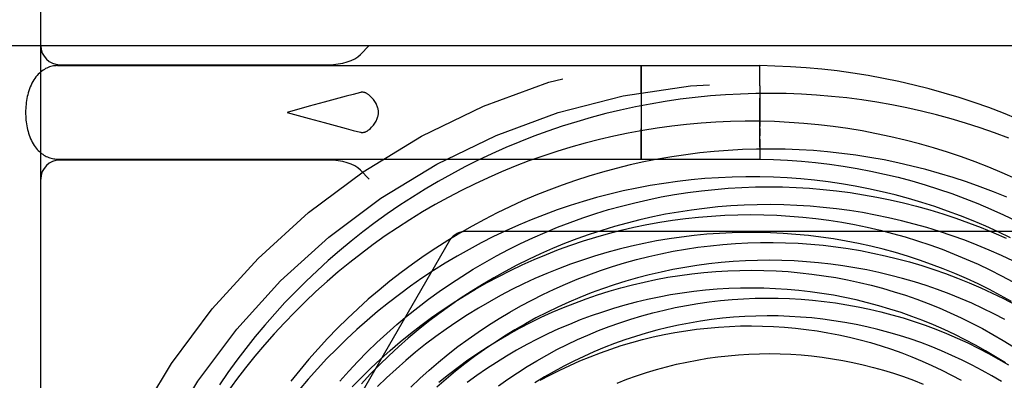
# Model space of a CAD drawing. Header units: inches. Extents: x 0 to 100, y 0 to 65.
# Tile 84 of 121: x 81.235 to 81.752, y 26.497 to 26.686. Entities that reach past the tile are written whole.
import ezdxf

# ---------------------------------------------------------------- set-up
doc = ezdxf.new("R2010")
doc.units = ezdxf.units.IN
doc.header["$LTSCALE"] = 5.5
doc.header["$MEASUREMENT"] = 0
doc.linetypes.add('HIDDEN', pattern=[0.2, 0.1, -0.1])
doc.layers.get('0').update_dxf_attribs({"linetype": 'CONTINUOUS'})
doc.layers.add('DEFAULT_2', color=8, linetype='HIDDEN')

msp = doc.modelspace()

# ---------------------------------------------------------------- linework, layer by layer
at = {"color": 7, "linetype": 'Continuous'}
for p, q in [((81.24604, 26.65902), (81.24604, 26.84319)), ((81.41385, 26.66812), (81.41852, 26.6728)), ((81.25488, 26.6623), (81.62354, 26.6623)), ((81.25604, 26.6628), (81.39715, 26.6628)), ((81.56121, 26.66117), (81.5612, 26.66001)), ((81.5612, 26.66001), (81.56117, 26.65435)), ((81.56117, 26.65435), (81.56115, 26.62814)), ((81.62354, 26.65172), (81.62354, 26.63312)), ((81.24604, 25.6178), (81.24604, 26.61659)), ((81.25488, 26.6133), (81.5052, 26.6133)), ((81.39715, 26.6128), (81.25604, 26.6128)), ((81.41385, 26.60748), (81.41852, 26.6028))]:
    msp.add_line(p, q, dxfattribs=at)
for points in [[(81.25488, 26.6623), (81.25417, 26.66228), (81.25347, 26.66223), (81.25277, 26.66213), (81.25207, 26.662), (81.25137, 26.66183), (81.25066, 26.66161), (81.24997, 26.66136), (81.24929, 26.66107), (81.2486, 26.66073), (81.24793, 26.66036), (81.24726, 26.65993), (81.24661, 26.65947), (81.24597, 26.65896), (81.24534, 26.6584), (81.24472, 26.65779), (81.24412, 26.65713), (81.24353, 26.65642), (81.24295, 26.65565), (81.2424, 26.65482), (81.24188, 26.65395), (81.24139, 26.65304), (81.24093, 26.65209), (81.24051, 26.65111), (81.24012, 26.65012), (81.23978, 26.64911), (81.23947, 26.6481), (81.2392, 26.64708), (81.23896, 26.64605), (81.23875, 26.64502), (81.23857, 26.644), (81.23842, 26.64297), (81.2383, 26.64193), (81.23821, 26.6409), (81.23815, 26.63987), (81.23811, 26.63884), (81.23809, 26.6378)], [(81.56124, 26.6623), (81.56124, 26.66228), (81.56123, 26.66221), (81.56123, 26.66209), (81.56122, 26.66193), (81.56122, 26.66172), (81.56121, 26.66117)], [(81.75895, 26.6343), (81.75136, 26.63737), (81.7437, 26.64027), (81.73598, 26.64299), (81.72819, 26.64554), (81.72035, 26.64791), (81.71246, 26.65011), (81.70451, 26.65213), (81.69652, 26.65396), (81.68849, 26.65562), (81.68043, 26.6571), (81.67233, 26.65839), (81.6642, 26.65951), (81.65604, 26.66043), (81.64787, 26.66118), (81.63968, 26.66174), (81.63147, 26.66212), (81.62354, 26.6623)], [(81.23809, 26.6378), (81.23811, 26.63679), (81.23814, 26.63578), (81.23821, 26.63478), (81.23829, 26.63377), (81.23841, 26.63276), (81.23855, 26.63176), (81.23872, 26.63076), (81.23891, 26.62977), (81.23914, 26.62878), (81.23939, 26.62779), (81.23968, 26.62681), (81.24, 26.62585), (81.24035, 26.62489), (81.24074, 26.62395), (81.24116, 26.62303), (81.24161, 26.62215), (81.24208, 26.62131), (81.24258, 26.6205), (81.2431, 26.61975), (81.24364, 26.61905), (81.24419, 26.61839), (81.24475, 26.61778), (81.24532, 26.61722), (81.24591, 26.6167), (81.24649, 26.61623), (81.24709, 26.61579), (81.24769, 26.61539), (81.24831, 26.61503), (81.24894, 26.6147), (81.24958, 26.61441), (81.25021, 26.61415), (81.25085, 26.61393), (81.25151, 26.61374), (81.25218, 26.61358), (81.25284, 26.61346), (81.25351, 26.61337), (81.25419, 26.61332), (81.25488, 26.6133)], [(81.75784, 26.60295), (81.75081, 26.60607), (81.74371, 26.60902), (81.73655, 26.6118), (81.72932, 26.61442), (81.72203, 26.61688), (81.71468, 26.61916), (81.70729, 26.62128), (81.69984, 26.62323), (81.69235, 26.625), (81.68481, 26.62661), (81.67725, 26.62804), (81.66964, 26.62929), (81.66201, 26.63037), (81.65436, 26.63127), (81.64668, 26.632), (81.63899, 26.63255), (81.63129, 26.63293), (81.62357, 26.63312), (81.61585, 26.63314), (81.60814, 26.63298), (81.60042, 26.63265), (81.59272, 26.63213), (81.58502, 26.63144), (81.57735, 26.63057), (81.56969, 26.62953), (81.56206, 26.62831), (81.55445, 26.62691), (81.54688, 26.62534), (81.53934, 26.62359), (81.53184, 26.62167), (81.52439, 26.61958), (81.51699, 26.61732), (81.50964, 26.61489), (81.50234, 26.61229), (81.49511, 26.60952), (81.48794, 26.60658), (81.48083, 26.60348), (81.4738, 26.60022), (81.46684, 26.59679), (81.45997, 26.59321), (81.45317, 26.58946), (81.44646, 26.58557), (81.43984, 26.58151), (81.43332, 26.57731), (81.42689, 26.57295), (81.42056, 26.56845), (81.41433, 26.5638)], [(81.75509, 26.57194), (81.74863, 26.57506), (81.7421, 26.57804), (81.7355, 26.58085), (81.72884, 26.58352), (81.72211, 26.58602), (81.71532, 26.58837), (81.70848, 26.59056), (81.70159, 26.59258), (81.69465, 26.59445), (81.68766, 26.59615), (81.68064, 26.59768), (81.67357, 26.59905), (81.66648, 26.60026), (81.65936, 26.60129), (81.65221, 26.60216), (81.64505, 26.60286), (81.63786, 26.60339), (81.63067, 26.60375), (81.62346, 26.60394), (81.61626, 26.60397), (81.60905, 26.60382), (81.60184, 26.6035), (81.59464, 26.60302), (81.58746, 26.60236), (81.58029, 26.60154), (81.57313, 26.60054), (81.56601, 26.59938), (81.55891, 26.59805), (81.55184, 26.59655), (81.5448, 26.59489), (81.53781, 26.59306), (81.53086, 26.59107), (81.52395, 26.58891), (81.5171, 26.58659), (81.5103, 26.58411), (81.50356, 26.58147), (81.49688, 26.57867), (81.49027, 26.57572), (81.48373, 26.57261), (81.47726, 26.56934), (81.47086, 26.56592), (81.46455, 26.56236), (81.45832, 26.55864), (81.45218, 26.55478), (81.44613, 26.55077), (81.44017, 26.54663)], [(81.75567, 26.53856), (81.74988, 26.54177), (81.74401, 26.54485), (81.73806, 26.54778), (81.73205, 26.55058), (81.72596, 26.55322), (81.71982, 26.55572), (81.71361, 26.55807), (81.70734, 26.56027), (81.70102, 26.56232), (81.69466, 26.56422), (81.68824, 26.56597), (81.68179, 26.56756), (81.67529, 26.56899), (81.66877, 26.57027), (81.66221, 26.57139), (81.65562, 26.57236), (81.64901, 26.57316), (81.64238, 26.5738), (81.63574, 26.57429), (81.62908, 26.57461), (81.62241, 26.57478), (81.61575, 26.57478), (81.60908, 26.57463), (81.60241, 26.57431), (81.59575, 26.57383), (81.58911, 26.5732), (81.58248, 26.5724), (81.57586, 26.57144), (81.56928, 26.57033), (81.56271, 26.56905), (81.55618, 26.56762), (81.54968, 26.56603), (81.54323, 26.56428), (81.53681, 26.56238), (81.53044, 26.56033), (81.52411, 26.55812), (81.51785, 26.55575), (81.51163, 26.55324), (81.50548, 26.55058), (81.49939, 26.54777), (81.49337, 26.54482), (81.48742, 26.54172), (81.48155, 26.53847), (81.47575, 26.53509), (81.47003, 26.53157), (81.4644, 26.5279), (81.45886, 26.52411), (81.45341, 26.52018), (81.44805, 26.51612), (81.44279, 26.51193), (81.43763, 26.50761), (81.43257, 26.50317), (81.42762, 26.49861), (81.42278, 26.49393)], [(81.41433, 26.5638), (81.40821, 26.55901), (81.4022, 26.55408), (81.39631, 26.54901), (81.39053, 26.54381), (81.38487, 26.53847), (81.37934, 26.53301), (81.37392, 26.52742), (81.36864, 26.5217), (81.36349, 26.51586), (81.35847, 26.50991), (81.35359, 26.50383), (81.34885, 26.49765), (81.34426, 26.49136)], [(81.44017, 26.54663), (81.43431, 26.54234), (81.42856, 26.53791), (81.4229, 26.53335), (81.41736, 26.52866), (81.41192, 26.52383), (81.4066, 26.51888), (81.40139, 26.51381), (81.3963, 26.50861), (81.39134, 26.50329), (81.3865, 26.49786), (81.38178, 26.49231)], [(81.75244, 26.5064), (81.74728, 26.50963), (81.74204, 26.51274), (81.73673, 26.51572), (81.73134, 26.51856), (81.72588, 26.52127), (81.72035, 26.52384), (81.71476, 26.52628), (81.70911, 26.52858), (81.7034, 26.53074), (81.69764, 26.53276), (81.69182, 26.53463), (81.68596, 26.53636), (81.68006, 26.53795), (81.67412, 26.53939), (81.66814, 26.54068), (81.66213, 26.54182), (81.65609, 26.54282), (81.65002, 26.54366), (81.64394, 26.54436), (81.63783, 26.5449), (81.63172, 26.54529), (81.62559, 26.54554), (81.61946, 26.54563), (81.61332, 26.54556), (81.60719, 26.54535), (81.60106, 26.54498), (81.59494, 26.54447), (81.58883, 26.5438), (81.58274, 26.54298), (81.57666, 26.54201), (81.57062, 26.54088), (81.5646, 26.53961), (81.55861, 26.53819), (81.55265, 26.53662), (81.54674, 26.53491), (81.54086, 26.53305), (81.53504, 26.53104), (81.52926, 26.52889), (81.52353, 26.52659), (81.51786, 26.52416), (81.51225, 26.52158), (81.50671, 26.51887), (81.50123, 26.51602), (81.49582, 26.51303), (81.49049, 26.50991), (81.48523, 26.50665), (81.48005, 26.50327), (81.47496, 26.49976), (81.46995, 26.49612)]]:
    msp.add_lwpolyline(points, dxfattribs=at)
for centre, start, end in [((81.25604, 26.6728), 180, 270), ((81.25604, 26.6028), 90, 180)]:
    msp.add_arc(centre, 0.01, start, end, dxfattribs=at)
for centre, start_param, end_param in [((81.39715, 26.6728), -1.570796, -0.486899), ((81.39715, 26.6028), 0.486899, 1.570796)]:
    msp.add_ellipse(centre, major_axis=(0.01889, 0), ratio=0.529412, start_param=start_param, end_param=end_param, dxfattribs=at)
at = {"layer": 'DEFAULT_2', "color": 8, "linetype": 'HIDDEN'}
for p, q in [((81.21154, 26.6728), (82.28654, 26.6728)), ((81.56127, 26.66147), (81.56126, 26.66193)), ((81.56128, 26.66044), (81.56127, 26.66147)), ((81.62354, 26.66001), (81.62353, 26.66083)), ((81.24604, 26.61659), (81.24604, 26.65902)), ((81.5613, 26.65657), (81.56128, 26.66044)), ((81.56134, 26.63887), (81.5613, 26.65657)), ((81.62354, 26.65657), (81.62353, 26.65787)), ((81.62353, 26.65355), (81.62354, 26.65657)), ((81.62353, 26.64414), (81.62354, 26.64517)), ((81.38698, 26.641), (81.37548, 26.6378)), ((81.39476, 26.64314), (81.38698, 26.641)), ((81.37548, 26.6378), (81.38697, 26.63461)), ((81.56131, 26.61974), (81.56134, 26.63887)), ((81.62354, 26.63468), (81.62353, 26.6378)), ((81.62353, 26.63162), (81.62354, 26.63468)), ((81.38697, 26.63461), (81.39476, 26.63247)), ((81.39476, 26.63247), (81.40251, 26.63037)), ((81.62354, 26.62964), (81.62353, 26.63162)), ((81.62353, 26.62586), (81.62354, 26.63044)), ((81.56115, 26.62814), (81.56118, 26.61903)), ((81.62354, 26.62411), (81.62353, 26.62586)), ((81.62354, 26.62942), (81.62355, 26.62555)), ((81.56128, 26.6156), (81.56131, 26.61974)), ((81.62354, 26.62375), (81.62355, 26.62205)), ((81.62355, 26.62205), (81.62354, 26.61903)), ((81.56118, 26.61903), (81.5612, 26.61517)), ((81.5612, 26.61517), (81.56122, 26.61414)), ((81.56122, 26.61414), (81.56122, 26.61368)), ((81.56127, 26.61444), (81.56128, 26.6156)), ((81.62354, 26.61903), (81.62355, 26.61773)), ((81.62354, 26.6156), (81.62355, 26.61478)), ((81.5052, 26.6133), (81.62354, 26.6133)), ((81.77798, 26.5753), (81.4691, 26.5753)), ((81.46044, 26.5703), (81.306, 26.3028))]:
    msp.add_line(p, q, dxfattribs=at)
for points in [[(81.56126, 26.66193), (81.56125, 26.66209), (81.56125, 26.66221), (81.56124, 26.66228), (81.56124, 26.6623)], [(81.62354, 26.66172), (81.62353, 26.66209), (81.62353, 26.66221), (81.62353, 26.66228), (81.62354, 26.6623)], [(81.62353, 26.66083), (81.62354, 26.66147), (81.62354, 26.66172)], [(81.62353, 26.65787), (81.62354, 26.65902), (81.62354, 26.66001)], [(81.62354, 26.65172), (81.62354, 26.65186), (81.62353, 26.65355)], [(81.62143, 26.64768), (81.61346, 26.64743), (81.60551, 26.64701), (81.59757, 26.6464), (81.58965, 26.64561), (81.58175, 26.64465), (81.57388, 26.6435), (81.56603, 26.64218), (81.55823, 26.64067), (81.55045, 26.63899), (81.54272, 26.63714), (81.53504, 26.6351), (81.52741, 26.6329), (81.51983, 26.63052), (81.51231, 26.62797), (81.50485, 26.62525), (81.49745, 26.62236), (81.49013, 26.6193), (81.48288, 26.61608), (81.4757, 26.6127), (81.46861, 26.60915), (81.4616, 26.60544), (81.45468, 26.60158), (81.44785, 26.59756), (81.44111, 26.59338), (81.43448, 26.58905), (81.42794, 26.58458), (81.42151, 26.57996), (81.41519, 26.57519), (81.40898, 26.57028), (81.40289, 26.56523), (81.39691, 26.56005), (81.39106, 26.55473), (81.38533, 26.54928), (81.37973, 26.5437), (81.37425, 26.538), (81.36891, 26.53217), (81.36371, 26.52623), (81.35864, 26.52017), (81.35372, 26.514), (81.34894, 26.50772), (81.3443, 26.50133), (81.33981, 26.49484)], [(81.41385, 26.64822), (81.41012, 26.64725), (81.40634, 26.64626), (81.40251, 26.64524), (81.39476, 26.64314)], [(81.41852, 26.64676), (81.41825, 26.647), (81.41798, 26.64721), (81.4177, 26.64741), (81.41742, 26.64758), (81.41715, 26.64774), (81.41688, 26.64787), (81.41661, 26.64799), (81.41634, 26.64808), (81.41608, 26.64816), (81.41582, 26.64823), (81.41557, 26.64828), (81.41532, 26.64831), (81.41506, 26.64833), (81.41482, 26.64834), (81.41457, 26.64833), (81.41432, 26.64831), (81.41408, 26.64827), (81.41385, 26.64822)], [(81.4233, 26.6378), (81.42329, 26.63825), (81.42326, 26.6387), (81.4232, 26.63915), (81.42311, 26.6396), (81.423, 26.64006), (81.42287, 26.64053), (81.42271, 26.641), (81.42251, 26.64148), (81.42229, 26.64196), (81.42203, 26.64246), (81.42174, 26.64296), (81.42141, 26.64348), (81.42104, 26.644), (81.42063, 26.64453), (81.42017, 26.64508), (81.41967, 26.64563), (81.41912, 26.64619), (81.41852, 26.64676)], [(81.75423, 26.6243), (81.74674, 26.62708), (81.73918, 26.6297), (81.73157, 26.63214), (81.72391, 26.63441), (81.7162, 26.63651), (81.70845, 26.63842), (81.70065, 26.64016), (81.69283, 26.64173), (81.68496, 26.64311), (81.67708, 26.64431), (81.66916, 26.64534), (81.66123, 26.64618), (81.65328, 26.64684), (81.64533, 26.64732), (81.63736, 26.64762), (81.62939, 26.64774), (81.62143, 26.64768)], [(81.62353, 26.6378), (81.62354, 26.63887), (81.62353, 26.64414)], [(81.41852, 26.62885), (81.41912, 26.62942), (81.41967, 26.62998), (81.42017, 26.63053), (81.42063, 26.63107), (81.42104, 26.63161), (81.42141, 26.63213), (81.42174, 26.63264), (81.42203, 26.63315), (81.42229, 26.63364), (81.42251, 26.63413), (81.42271, 26.63461), (81.42287, 26.63508), (81.42301, 26.63555), (81.42311, 26.636), (81.4232, 26.63646), (81.42326, 26.63691), (81.42329, 26.63736), (81.4233, 26.6378)], [(81.40251, 26.63037), (81.40635, 26.62935), (81.41012, 26.62836), (81.41385, 26.62739)], [(81.62354, 26.63312), (81.62355, 26.63146), (81.62354, 26.63044)], [(81.41385, 26.62739), (81.41408, 26.62734), (81.41432, 26.6273), (81.41457, 26.62727), (81.41482, 26.62727), (81.41506, 26.62727), (81.41532, 26.62729), (81.41557, 26.62733), (81.41582, 26.62738), (81.41608, 26.62744), (81.41634, 26.62752), (81.41661, 26.62762), (81.41688, 26.62773), (81.41715, 26.62787), (81.41742, 26.62802), (81.4177, 26.6282), (81.41798, 26.62839), (81.41825, 26.62861), (81.41852, 26.62885)], [(81.62353, 26.62089), (81.62353, 26.62245), (81.62353, 26.62326), (81.62355, 26.62555)], [(81.62354, 26.61946), (81.62353, 26.62016), (81.62353, 26.62089)], [(81.61438, 26.61827), (81.60693, 26.61786), (81.59949, 26.61728), (81.59207, 26.61653), (81.58468, 26.6156), (81.57731, 26.6145), (81.56996, 26.61323), (81.56265, 26.6118), (81.55538, 26.61019), (81.54815, 26.60841), (81.54097, 26.60647), (81.53383, 26.60435), (81.52675, 26.60208), (81.51972, 26.59964), (81.51276, 26.59704), (81.50586, 26.59428), (81.49902, 26.59135), (81.49226, 26.58827), (81.48558, 26.58504), (81.47897, 26.58165), (81.47244, 26.57811), (81.466, 26.57441), (81.45966, 26.57057), (81.4534, 26.56659), (81.44724, 26.56246), (81.44118, 26.55819), (81.43522, 26.55378), (81.42937, 26.54923), (81.42362, 26.54455), (81.41799, 26.53973), (81.41248, 26.53479), (81.40708, 26.52973), (81.4018, 26.52453), (81.39665, 26.51922), (81.39163, 26.51379), (81.38673, 26.50825), (81.38197, 26.5026), (81.37734, 26.49684)], [(81.56124, 26.6133), (81.56124, 26.61333), (81.56125, 26.6134), (81.56125, 26.61351), (81.56126, 26.61368), (81.56126, 26.61388), (81.56127, 26.61444)], [(81.7531, 26.5933), (81.74616, 26.59613), (81.73915, 26.5988), (81.73209, 26.6013), (81.72498, 26.60364), (81.71781, 26.60581), (81.7106, 26.60781), (81.70334, 26.60965), (81.69605, 26.61131), (81.68872, 26.61281), (81.68135, 26.61413), (81.67397, 26.61529), (81.66656, 26.61626), (81.65913, 26.61707), (81.65168, 26.61771), (81.64423, 26.61817), (81.63676, 26.61845), (81.6293, 26.61856), (81.62183, 26.6185), (81.61438, 26.61827)], [(81.62355, 26.61773), (81.62354, 26.61659), (81.62354, 26.6156)], [(81.62355, 26.61478), (81.62354, 26.61414), (81.62354, 26.61388)], [(81.56122, 26.61368), (81.56123, 26.61351), (81.56123, 26.6134), (81.56124, 26.61333), (81.56124, 26.6133)], [(81.62354, 26.61388), (81.62355, 26.61351), (81.62355, 26.6134), (81.62355, 26.61333), (81.62354, 26.6133)], [(81.62354, 26.6133), (81.63067, 26.61312), (81.63803, 26.61276), (81.64538, 26.61222), (81.65272, 26.61152), (81.66003, 26.61064), (81.66732, 26.6096), (81.67458, 26.60838), (81.68181, 26.607), (81.689, 26.60544), (81.69615, 26.60372), (81.70326, 26.60183), (81.71032, 26.59978), (81.71733, 26.59757), (81.72428, 26.59519), (81.73117, 26.59265), (81.738, 26.58994), (81.74477, 26.58709), (81.75146, 26.58407), (81.75808, 26.5809)], [(81.40298, 26.49674), (81.40768, 26.50199), (81.4125, 26.50713), (81.41745, 26.51216), (81.42252, 26.51706), (81.4277, 26.52185), (81.433, 26.52652), (81.43841, 26.53106), (81.44392, 26.53547), (81.44954, 26.53975), (81.45527, 26.5439), (81.46109, 26.54791), (81.467, 26.55178), (81.47301, 26.55551), (81.4791, 26.55911), (81.48528, 26.56255), (81.49155, 26.56585), (81.49789, 26.569), (81.5043, 26.572), (81.51079, 26.57485), (81.51734, 26.57755), (81.52396, 26.58009), (81.53064, 26.58247), (81.53737, 26.5847), (81.54416, 26.58676), (81.55099, 26.58867), (81.55787, 26.59041), (81.56479, 26.59199), (81.57175, 26.59341), (81.57875, 26.59466), (81.58577, 26.59574), (81.59282, 26.59666), (81.59989, 26.59741), (81.60697, 26.598), (81.61407, 26.59842), (81.62118, 26.59867), (81.6283, 26.59875), (81.63542, 26.59866), (81.64254, 26.59841), (81.64965, 26.59798), (81.65675, 26.59739), (81.66383, 26.59663), (81.6709, 26.5957), (81.67795, 26.59461), (81.68497, 26.59335), (81.69196, 26.59192), (81.69892, 26.59033), (81.70584, 26.58857), (81.71271, 26.58665), (81.71955, 26.58457), (81.72633, 26.58232), (81.73306, 26.57992), (81.73973, 26.57736), (81.74635, 26.57464), (81.75289, 26.57176)], [(81.75662, 26.55966), (81.75032, 26.56264), (81.74396, 26.56548), (81.73753, 26.56816), (81.73105, 26.57068), (81.7245, 26.57305), (81.71791, 26.57527), (81.71126, 26.57732), (81.70457, 26.57922), (81.69784, 26.58096), (81.69108, 26.58253), (81.68427, 26.58395), (81.67744, 26.5852), (81.67059, 26.58629), (81.66371, 26.58722), (81.65681, 26.58798), (81.6499, 26.58858), (81.64298, 26.58901), (81.63605, 26.58928), (81.62912, 26.58939), (81.62219, 26.58933), (81.61526, 26.5891), (81.60835, 26.58871), (81.60145, 26.58816), (81.59456, 26.58744), (81.5877, 26.58656), (81.58086, 26.58552), (81.57405, 26.58432), (81.56727, 26.58295), (81.56053, 26.58142), (81.55383, 26.57974), (81.54717, 26.57789), (81.54056, 26.57589), (81.53401, 26.57373), (81.5275, 26.57142), (81.52106, 26.56895), (81.51468, 26.56634), (81.50836, 26.56357), (81.50211, 26.56065), (81.49594, 26.55759), (81.48984, 26.55438), (81.48383, 26.55103), (81.47789, 26.54753), (81.47204, 26.5439), (81.46629, 26.54013), (81.46062, 26.53622), (81.45505, 26.53218), (81.44959, 26.52802), (81.44422, 26.52372), (81.43896, 26.5193), (81.43381, 26.51475), (81.42876, 26.51009), (81.42384, 26.50531), (81.41903, 26.50041), (81.41433, 26.4954)], [(81.40954, 26.49377), (81.41436, 26.49874), (81.41929, 26.5036), (81.42434, 26.50834), (81.42949, 26.51295), (81.43476, 26.51744), (81.44012, 26.5218), (81.44559, 26.52602), (81.45116, 26.53012), (81.45682, 26.53408), (81.46257, 26.5379), (81.46842, 26.54158), (81.47434, 26.54513), (81.48035, 26.54852), (81.48643, 26.55178), (81.49259, 26.55488), (81.49882, 26.55784), (81.50512, 26.56064), (81.51148, 26.5633), (81.51789, 26.5658), (81.52437, 26.56814), (81.5309, 26.57033), (81.53747, 26.57236), (81.5441, 26.57423), (81.55076, 26.57595), (81.55746, 26.5775), (81.56419, 26.57889), (81.57095, 26.58012), (81.57774, 26.58119), (81.58455, 26.58209), (81.59138, 26.58284), (81.59822, 26.58341), (81.60507, 26.58383), (81.61192, 26.58408), (81.61878, 26.58416), (81.62564, 26.58408)], [(81.62564, 26.58408), (81.63249, 26.58384), (81.63933, 26.58343), (81.64616, 26.58286), (81.65297, 26.58213), (81.65976, 26.58123), (81.66652, 26.58017), (81.67325, 26.57895), (81.67995, 26.57757), (81.68662, 26.57603), (81.69324, 26.57433), (81.69982, 26.57247), (81.70635, 26.57046), (81.71282, 26.56829), (81.71925, 26.56596), (81.72561, 26.56349), (81.73191, 26.56086), (81.73814, 26.55809), (81.7443, 26.55516), (81.75039, 26.55209), (81.7564, 26.54888)], [(81.44028, 26.49367), (81.44502, 26.49816), (81.44988, 26.50253), (81.45484, 26.50678), (81.4599, 26.51091), (81.46507, 26.51492), (81.47033, 26.51881), (81.47569, 26.52256), (81.48114, 26.52619), (81.48668, 26.52968), (81.4923, 26.53304), (81.49801, 26.53626), (81.50379, 26.53934), (81.50965, 26.54228), (81.51558, 26.54508), (81.52157, 26.54773), (81.52764, 26.55024), (81.53376, 26.55261), (81.53994, 26.55482), (81.54618, 26.55688), (81.55246, 26.55879), (81.55879, 26.56055), (81.56517, 26.56216), (81.57158, 26.56361), (81.57803, 26.5649), (81.58451, 26.56604), (81.59102, 26.56702), (81.59755, 26.56784), (81.60411, 26.5685), (81.61068, 26.56901), (81.61726, 26.56935), (81.62385, 26.56954), (81.63044, 26.56956), (81.63703, 26.56943), (81.64363, 26.56913), (81.65021, 26.56868), (81.65679, 26.56806), (81.66334, 26.56729), (81.66988, 26.56636), (81.6764, 26.56527), (81.68289, 26.56402), (81.68935, 26.56261), (81.69578, 26.56104), (81.70217, 26.55932), (81.70852, 26.55745), (81.71482, 26.55542), (81.72107, 26.55324), (81.72727, 26.55091), (81.73342, 26.54842), (81.7395, 26.54579), (81.74552, 26.54301), (81.75148, 26.54009), (81.75736, 26.53702)], [(81.75214, 26.5292), (81.74641, 26.53216), (81.74062, 26.53498), (81.73476, 26.53766), (81.72885, 26.54019), (81.72287, 26.54258), (81.71684, 26.54482), (81.71076, 26.54691), (81.70463, 26.54885), (81.69845, 26.55065), (81.69224, 26.55229), (81.68599, 26.55378), (81.67971, 26.55511), (81.6734, 26.55629), (81.66707, 26.55732), (81.66071, 26.55819), (81.65434, 26.55891), (81.64795, 26.55947), (81.64155, 26.55987), (81.63515, 26.56012), (81.62875, 26.56021), (81.62234, 26.56015), (81.61595, 26.55993), (81.60956, 26.55955), (81.60319, 26.55902), (81.59683, 26.55833), (81.59049, 26.55749), (81.58418, 26.55649), (81.57789, 26.55534), (81.57164, 26.55404), (81.56543, 26.55259), (81.55925, 26.55098), (81.55311, 26.54923), (81.54703, 26.54732), (81.54099, 26.54527), (81.53501, 26.54308), (81.52908, 26.54073), (81.52322, 26.53825), (81.51742, 26.53562), (81.51168, 26.53285), (81.50602, 26.52995), (81.50044, 26.5269), (81.49493, 26.52373), (81.4895, 26.52042), (81.48416, 26.51698), (81.4789, 26.51341), (81.47374, 26.50971), (81.46866, 26.50589), (81.46369, 26.50195), (81.45881, 26.49789), (81.45404, 26.49371)], [(81.45502, 26.49633), (81.46001, 26.50031), (81.46509, 26.50417), (81.47027, 26.5079), (81.47553, 26.51151), (81.48088, 26.51498), (81.48631, 26.51832), (81.49182, 26.52152), (81.49741, 26.52458), (81.50306, 26.52751), (81.50879, 26.53029), (81.51458, 26.53294), (81.52043, 26.53544), (81.52634, 26.53779), (81.5323, 26.54), (81.53831, 26.54206), (81.54437, 26.54397), (81.55047, 26.54573), (81.55661, 26.54734), (81.56279, 26.5488), (81.569, 26.5501), (81.57524, 26.55126), (81.5815, 26.55225), (81.58778, 26.5531), (81.59408, 26.55379), (81.60039, 26.55432), (81.60672, 26.5547), (81.61304, 26.55492), (81.61937, 26.55498), (81.6257, 26.5549), (81.63202, 26.55465)], [(81.63202, 26.55465), (81.63832, 26.55425), (81.64462, 26.55369), (81.6509, 26.55298), (81.65715, 26.55212), (81.66339, 26.5511), (81.66959, 26.54993), (81.67576, 26.54861), (81.68189, 26.54714), (81.68798, 26.54552), (81.69403, 26.54374), (81.70003, 26.54182), (81.70598, 26.53976), (81.71188, 26.53755), (81.71772, 26.53519), (81.72349, 26.53269), (81.7292, 26.53006), (81.73484, 26.52728), (81.74041, 26.52436), (81.74591, 26.52131), (81.75132, 26.51813), (81.75666, 26.51481)], [(81.48641, 26.49443), (81.49129, 26.49789), (81.49627, 26.50122), (81.50133, 26.50444), (81.50647, 26.50753), (81.51169, 26.51049), (81.51698, 26.51332), (81.52234, 26.51601), (81.52777, 26.51858), (81.53327, 26.521), (81.53882, 26.5233), (81.54444, 26.52545), (81.5501, 26.52746), (81.55582, 26.52933), (81.56159, 26.53106), (81.56739, 26.53264), (81.57324, 26.53408), (81.57913, 26.53538), (81.58504, 26.53653), (81.59099, 26.53753), (81.59696, 26.53838), (81.60295, 26.53908), (81.60896, 26.53963), (81.61498, 26.54004), (81.62102, 26.54029), (81.62706, 26.5404), (81.6331, 26.54035), (81.63915, 26.54015), (81.64518, 26.5398), (81.65121, 26.5393), (81.65723, 26.53865), (81.66323, 26.53785), (81.66922, 26.53691), (81.67518, 26.53581), (81.68111, 26.53456), (81.68701, 26.53317), (81.69288, 26.53163), (81.6987, 26.52994), (81.70449, 26.52811), (81.71023, 26.52613), (81.71593, 26.52402), (81.72157, 26.52176), (81.72715, 26.51935), (81.73267, 26.51682), (81.73814, 26.51414), (81.74353, 26.51132), (81.74886, 26.50838), (81.75411, 26.5053)], [(81.75047, 26.49656), (81.74539, 26.49958), (81.74024, 26.50247), (81.73502, 26.50523), (81.72973, 26.50785), (81.72438, 26.51034), (81.71897, 26.5127), (81.71351, 26.51492), (81.70799, 26.51699), (81.70243, 26.51893), (81.69682, 26.52073), (81.69117, 26.52239), (81.68548, 26.5239), (81.67976, 26.52527), (81.67401, 26.5265), (81.66823, 26.52758), (81.66243, 26.52851), (81.65661, 26.5293), (81.65077, 26.52994), (81.64492, 26.53044), (81.63907, 26.53079), (81.6332, 26.53099), (81.62734, 26.53104), (81.62148, 26.53094), (81.61563, 26.5307), (81.60978, 26.53031), (81.60395, 26.52978), (81.59814, 26.52909), (81.59235, 26.52827), (81.58658, 26.52729), (81.58084, 26.52618), (81.57514, 26.52492), (81.56947, 26.52351), (81.56384, 26.52197), (81.55825, 26.52028), (81.55271, 26.51846), (81.54721, 26.5165), (81.54177, 26.5144), (81.53639, 26.51216), (81.53107, 26.50979), (81.52581, 26.50729), (81.52062, 26.50466), (81.5155, 26.5019), (81.51045, 26.49901), (81.50547, 26.496)], [(81.50817, 26.49723), (81.5133, 26.49998), (81.51849, 26.50259), (81.52374, 26.50507), (81.52905, 26.50742), (81.53442, 26.50963), (81.53983, 26.5117), (81.5453, 26.51363), (81.55081, 26.51543), (81.55637, 26.51709), (81.56196, 26.5186), (81.56758, 26.51997), (81.57324, 26.5212), (81.57892, 26.52228), (81.58463, 26.52322), (81.59035, 26.52402), (81.5961, 26.52467), (81.60185, 26.52517), (81.60761, 26.52553), (81.61338, 26.52574), (81.61915, 26.52581), (81.62492, 26.52573), (81.63068, 26.52551), (81.63643, 26.52513), (81.64217, 26.52462), (81.64789, 26.52396), (81.65359, 26.52315), (81.65927, 26.5222), (81.66491, 26.52111), (81.67053, 26.51988), (81.67611, 26.5185), (81.68165, 26.51699), (81.68715, 26.51533), (81.69261, 26.51354), (81.69801, 26.51161), (81.70336, 26.50954), (81.70866, 26.50734), (81.71389, 26.50501), (81.71907, 26.50255), (81.72417, 26.49995), (81.72921, 26.49723)], [(81.54864, 26.4958), (81.55372, 26.49778), (81.55886, 26.49962), (81.56405, 26.50134), (81.56928, 26.50292), (81.57455, 26.50436), (81.57986, 26.50567), (81.5852, 26.50684), (81.59057, 26.50788), (81.59598, 26.50878), (81.6014, 26.50954), (81.60685, 26.51015), (81.61231, 26.51063), (81.61778, 26.51097), (81.62327, 26.51117), (81.62875, 26.51122), (81.63425, 26.51114), (81.63974, 26.51091), (81.64522, 26.51054), (81.65069, 26.51003), (81.65616, 26.50938), (81.6616, 26.50859), (81.66703, 26.50766), (81.67243, 26.50659), (81.67781, 26.50538), (81.68315, 26.50404), (81.68846, 26.50255), (81.69374, 26.50093), (81.69897, 26.49917), (81.70416, 26.49728), (81.7093, 26.49526)]]:
    msp.add_lwpolyline(points, dxfattribs=at)
for radius in [0.3725, 0.35584]:
    msp.add_circle((81.62354, 26.2978), radius, dxfattribs=at)
msp.add_arc((81.4691, 26.5653), 0.01, 90.0124, 149.9892, dxfattribs=at)

doc.saveas('drawing.dxf')
